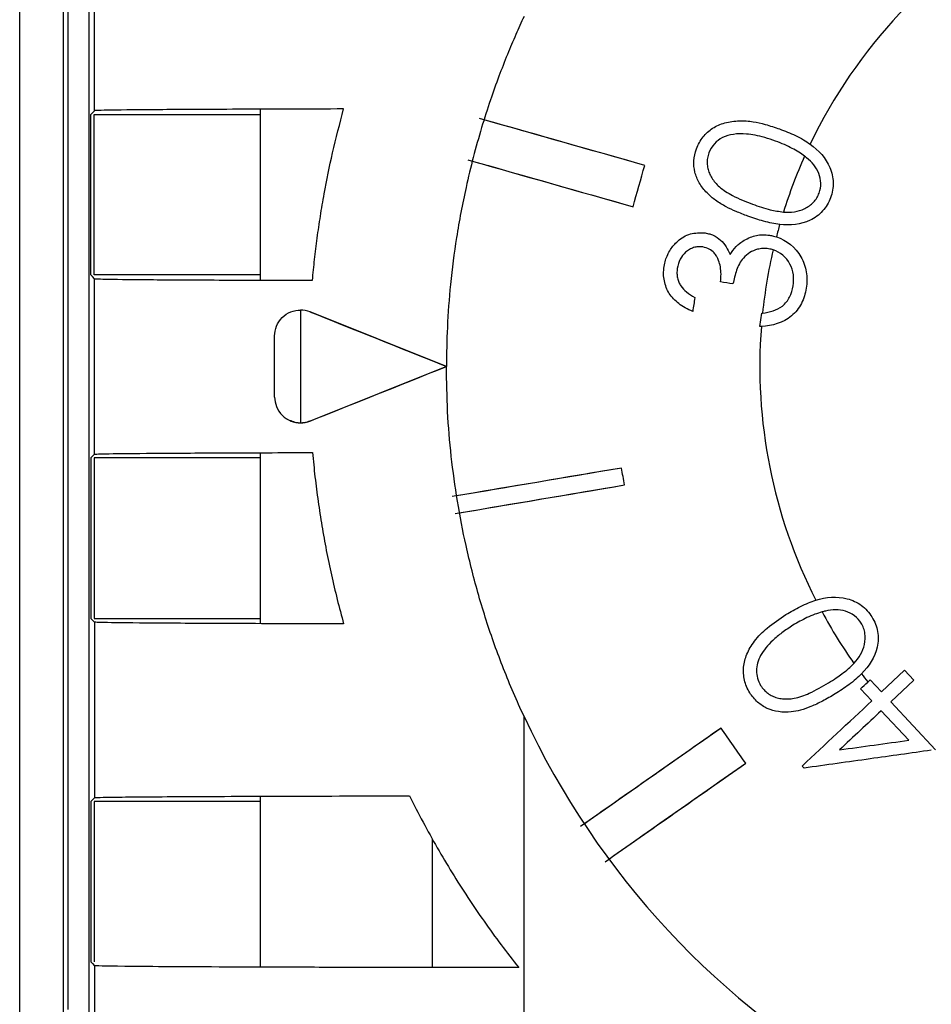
# Model space of a CAD drawing. Header units: millimetres. Extents: x 6 to 273, y 6 to 210.
# Tile 17 of 52: x 32.08 to 36.33, y 116.46 to 121.05. Entities that reach past the tile are written whole.
import ezdxf

# ---------------------------------------------------------------- set-up
doc = ezdxf.new("R2010")
doc.units = ezdxf.units.MM

msp = doc.modelspace()

# ---------------------------------------------------------------- linework, layer by layer
at = {"color": 7, "linetype": 'Continuous', "lineweight": 25}
for p, q in [((32.0847, 113.7295), (32.0847, 125.1314)), ((32.2864, 124.9297), (32.2864, 113.9313)), ((32.4061, 124.71), (32.4061, 114.151)), ((32.4061, 124.71), (32.4061, 114.151)), ((32.3101, 116.435), (32.3101, 122.426)), ((32.4336, 120.6218), (32.4336, 121.4392)), ((32.4336, 120.6218), (32.4336, 121.4392)), ((32.4239, 120.6122), (32.4336, 120.6218)), ((32.4239, 120.6122), (32.4336, 120.6218)), ((33.2056, 119.8357), (33.2056, 120.6253)), ((32.4161, 120.6043), (32.4239, 120.6122)), ((32.4161, 120.6043), (32.4239, 120.6122)), ((32.4161, 119.8567), (32.4161, 120.6043)), ((32.4161, 119.8567), (32.4161, 120.6043)), ((32.4318, 120.6043), (33.2056, 120.6043)), ((32.4318, 119.8567), (32.4318, 120.6043)), ((32.4318, 120.6043), (33.2056, 120.6043)), ((32.4318, 119.8567), (32.4318, 120.6043)), ((32.4239, 119.8488), (32.4161, 119.8567)), ((32.4239, 119.8488), (32.4161, 119.8567)), ((32.4336, 119.8392), (32.4239, 119.8488)), ((32.4336, 119.8392), (32.4239, 119.8488)), ((33.2056, 119.8567), (32.4318, 119.8567)), ((33.2056, 119.8567), (32.4318, 119.8567)), ((32.4336, 119.0218), (32.4336, 119.8392)), ((32.4336, 119.0218), (32.4336, 119.8392)), ((33.3918, 119.6939), (33.3923, 119.6932)), ((33.3918, 119.6939), (33.3923, 119.6932)), ((33.3921, 119.6932), (33.3921, 119.1677)), ((33.3921, 119.6932), (33.3921, 119.1677)), ((34.0723, 119.4305), (33.4368, 119.6847)), ((34.0723, 119.4305), (33.4368, 119.6847)), ((35.5314, 119.6169), (35.541, 119.6786)), ((35.5314, 119.6169), (35.541, 119.6786)), ((33.2717, 119.2869), (33.2717, 119.5741)), ((33.2721, 119.5736), (33.2717, 119.5741)), ((33.2717, 119.2869), (33.2717, 119.5741)), ((33.2721, 119.5736), (33.2717, 119.5741)), ((33.2721, 119.2874), (33.2721, 119.5736)), ((33.2721, 119.2874), (33.2721, 119.5736)), ((34.0723, 119.4305), (33.4368, 119.1763)), ((34.0723, 119.4305), (33.4368, 119.1763)), ((33.2717, 119.2869), (33.2721, 119.2874)), ((33.2717, 119.2869), (33.2721, 119.2874)), ((32.4336, 119.0218), (32.4239, 119.0122)), ((32.4336, 119.0218), (32.4239, 119.0122)), ((33.2056, 118.2357), (33.2056, 119.0253)), ((32.4239, 119.0122), (32.4161, 119.0043)), ((32.4239, 119.0122), (32.4161, 119.0043)), ((32.4161, 119.0043), (32.4161, 118.2567)), ((32.4161, 119.0043), (32.4161, 118.2567)), ((33.2056, 119.0043), (32.4318, 119.0043)), ((32.4318, 119.0043), (32.4318, 118.2567)), ((33.2056, 119.0043), (32.4318, 119.0043)), ((32.4318, 119.0043), (32.4318, 118.2567)), ((32.4161, 118.2567), (32.4239, 118.2488)), ((32.4161, 118.2567), (32.4239, 118.2488)), ((32.4239, 118.2488), (32.4336, 118.2392)), ((32.4239, 118.2488), (32.4336, 118.2392)), ((32.4318, 118.2567), (33.2056, 118.2567)), ((32.4318, 118.2567), (33.2056, 118.2567)), ((32.4336, 118.2392), (32.4336, 117.4218)), ((32.4336, 118.2392), (32.4336, 117.4218)), ((36.098, 117.9145), (36.2062, 118.0157)), ((36.098, 117.9145), (36.2062, 118.0157)), ((36.2062, 118.0157), (36.2498, 117.9692)), ((36.2062, 118.0157), (36.2498, 117.9692)), ((36.0345, 117.9606), (36.0453, 117.9707)), ((36.0345, 117.9606), (36.0453, 117.9707)), ((36.0453, 117.9707), (36.098, 117.9145)), ((36.0453, 117.9707), (36.098, 117.9145)), ((36.2498, 117.9692), (36.1416, 117.8679)), ((36.2498, 117.9692), (36.1416, 117.8679)), ((36.0534, 117.8728), (36.0007, 117.9291)), ((36.0534, 117.8728), (36.0007, 117.9291)), ((36.2252, 117.6892), (36.097, 117.8263)), ((36.2252, 117.6892), (36.097, 117.8263)), ((36.1416, 117.8679), (36.3498, 117.6454)), ((36.1416, 117.8679), (36.3498, 117.6454)), ((34.4336, 116.0584), (34.4336, 117.8002)), ((34.4336, 116.0584), (34.4336, 117.8002)), ((35.7378, 117.5596), (35.7289, 117.5691)), ((35.7378, 117.5596), (35.7289, 117.5691)), ((32.4239, 117.4122), (32.4161, 117.4043)), ((32.4239, 117.4122), (32.4161, 117.4043)), ((32.4336, 117.4218), (32.4239, 117.4122)), ((32.4336, 117.4218), (32.4239, 117.4122)), ((33.2056, 116.6357), (33.2056, 117.4253)), ((32.4161, 117.4043), (32.4161, 116.6567)), ((32.4161, 117.4043), (32.4161, 116.6567)), ((33.2056, 117.4043), (32.4318, 117.4043)), ((32.4318, 117.4043), (32.4318, 116.6567)), ((33.2056, 117.4043), (32.4318, 117.4043)), ((32.4318, 117.4043), (32.4318, 116.6567)), ((34.0056, 117.2277), (34.0056, 116.6322)), ((32.4161, 116.6567), (32.4239, 116.6488)), ((32.4161, 116.6567), (32.4239, 116.6488)), ((32.4239, 116.6488), (32.4336, 116.6392)), ((32.4239, 116.6488), (32.4336, 116.6392)), ((32.4336, 116.6392), (32.4336, 115.8218)), ((32.4336, 116.6392), (32.4336, 115.8218))]:
    msp.add_line(p, q, dxfattribs=at)
for centre, radius, start, end in [((37.9317, 119.4305), 2.4, 119.1006, 154.443), ((37.9317, 119.4305), 2.4, 119.1006, 154.443), ((37.9317, 119.4305), 2.4, 155.9164, 162.567), ((37.9317, 119.4305), 2.4, 155.9164, 162.567), ((37.9317, 119.4305), 2.4, 163.9992, 165.4293), ((37.9317, 119.4305), 2.4, 163.9992, 165.4293), ((37.9317, 119.4305), 2.4, 166.9178, 174.0556), ((37.9317, 119.4305), 2.4, 166.9178, 174.0556), ((37.9317, 119.4305), 2.4, 175.537, 206.9749), ((37.9317, 119.4305), 2.4, 175.537, 206.9749), ((37.9317, 119.4305), 2.4, 208.4567, 215.1917), ((37.9317, 119.4305), 2.4, 208.4567, 215.1917), ((37.9317, 119.4305), 2.4, 216.6296, 217.7666), ((37.9317, 119.4305), 2.4, 216.6296, 217.7666), ((37.9316, 119.4305), 3.8593, 204.988, 240.8971), ((37.9316, 119.4305), 3.8593, 204.988, 240.8971)]:
    msp.add_arc(centre, radius, start, end, dxfattribs=at)
for points, knots in [([(34.4336, 121.0608), (34.4207, 121.0327), (34.3939, 120.9741), (34.3549, 120.8811), (34.3152, 120.7796), (34.2747, 120.6661), (34.2198, 120.4947), (34.1642, 120.2813), (34.1179, 120.0371), (34.0901, 119.8193), (34.0748, 119.6189), (34.0731, 119.4912), (34.0723, 119.4305)], [0, 0, 0, 0, 0.055012, 0.114889, 0.179635, 0.24925, 0.329693, 0.500464, 0.64204, 0.772485, 0.891803, 1, 1, 1, 1]), ([(34.4336, 121.0608), (34.4207, 121.0327), (34.3939, 120.9741), (34.3549, 120.8811), (34.3152, 120.7796), (34.2747, 120.6661), (34.2198, 120.4947), (34.1642, 120.2813), (34.1179, 120.0371), (34.0901, 119.8193), (34.0748, 119.6189), (34.0731, 119.4912), (34.0723, 119.4305)], [0, 0, 0, 0, 0.055012, 0.114889, 0.179635, 0.24925, 0.329693, 0.500464, 0.64204, 0.772485, 0.891803, 1, 1, 1, 1]), ([(33.5935, 120.6297), (33.4312, 120.6294), (33.2725, 120.6289), (32.9845, 120.6278), (32.8555, 120.6272), (32.6458, 120.6258), (32.5653, 120.625), (32.4596, 120.6234), (32.4344, 120.6226), (32.4336, 120.6218)], [0, 0, 0, 0, 0.25, 0.25, 0.5, 0.5, 0.75, 0.75, 1, 1, 1, 1]), ([(33.5935, 120.6297), (33.4312, 120.6294), (33.2725, 120.6289), (32.9845, 120.6278), (32.8555, 120.6272), (32.6458, 120.6258), (32.5653, 120.625), (32.4596, 120.6234), (32.4344, 120.6226), (32.4336, 120.6218)], [0, 0, 0, 0, 0.25, 0.25, 0.5, 0.5, 0.75, 0.75, 1, 1, 1, 1]), ([(33.4484, 119.8316), (33.4515, 119.8641), (33.4578, 119.9299), (33.4702, 120.0296), (33.4851, 120.1315), (33.5077, 120.2639), (33.5413, 120.431), (33.5756, 120.5616), (33.5935, 120.6297)], [0, 0, 0, 0, 0.120162, 0.243544, 0.370161, 0.500028, 0.739439, 1, 1, 1, 1]), ([(33.4484, 119.8316), (33.4515, 119.8641), (33.4578, 119.9299), (33.4702, 120.0296), (33.4851, 120.1315), (33.5077, 120.2639), (33.5413, 120.431), (33.5756, 120.5616), (33.5935, 120.6297)], [0, 0, 0, 0, 0.120162, 0.243544, 0.370161, 0.500028, 0.739439, 1, 1, 1, 1]), ([(35.2363, 120.4441), (35.2406, 120.4541), (35.2492, 120.4737), (35.2669, 120.4998), (35.2877, 120.5223), (35.3118, 120.5408), (35.3391, 120.5554), (35.3694, 120.566), (35.4025, 120.5726), (35.4361, 120.575), (35.4694, 120.5742), (35.5095, 120.5696), (35.5616, 120.5577), (35.6019, 120.5442), (35.6242, 120.5367)], [0, 0, 0, 0, 0.073039, 0.14272, 0.210409, 0.27763, 0.345964, 0.416939, 0.491939, 0.572145, 0.64237, 0.714908, 0.842479, 1, 1, 1, 1]), ([(35.2363, 120.4441), (35.2406, 120.4541), (35.2492, 120.4737), (35.2669, 120.4998), (35.2877, 120.5223), (35.3118, 120.5408), (35.3391, 120.5554), (35.3694, 120.566), (35.4025, 120.5726), (35.4361, 120.575), (35.4694, 120.5742), (35.5095, 120.5696), (35.5616, 120.5577), (35.6019, 120.5442), (35.6242, 120.5367)], [0, 0, 0, 0, 0.073039, 0.14272, 0.210409, 0.27763, 0.345964, 0.416939, 0.491939, 0.572145, 0.64237, 0.714908, 0.842479, 1, 1, 1, 1]), ([(35.6242, 120.5367), (35.649, 120.527), (35.6867, 120.5123), (35.7339, 120.4878), (35.756, 120.4729), (35.7665, 120.4659)], [0, 0, 0, 0, 0.499767, 0.761005, 1, 1, 1, 1]), ([(35.6242, 120.5367), (35.649, 120.527), (35.6867, 120.5123), (35.7339, 120.4878), (35.756, 120.4729), (35.7665, 120.4659)], [0, 0, 0, 0, 0.499767, 0.761005, 1, 1, 1, 1]), ([(35.6051, 120.4803), (35.5884, 120.486), (35.557, 120.4967), (35.5117, 120.5079), (35.4629, 120.515), (35.4112, 120.5145), (35.3587, 120.4996), (35.3168, 120.4695), (35.3015, 120.4403), (35.2937, 120.4255)], [0, 0, 0, 0, 0.151097, 0.283549, 0.398299, 0.572746, 0.721757, 0.858675, 1, 1, 1, 1]), ([(35.6051, 120.4803), (35.5884, 120.486), (35.557, 120.4967), (35.5117, 120.5079), (35.4629, 120.515), (35.4112, 120.5145), (35.3587, 120.4996), (35.3168, 120.4695), (35.3015, 120.4403), (35.2937, 120.4255)], [0, 0, 0, 0, 0.151097, 0.283549, 0.398299, 0.572746, 0.721757, 0.858675, 1, 1, 1, 1]), ([(35.4764, 120.1304), (35.4578, 120.1376), (35.4235, 120.1507), (35.3726, 120.1745), (35.3264, 120.2022), (35.2831, 120.239), (35.2486, 120.283), (35.2272, 120.3348), (35.2219, 120.3903), (35.2314, 120.4259), (35.2363, 120.4441)], [0, 0, 0, 0, 0.134485, 0.248429, 0.379479, 0.497892, 0.630946, 0.752964, 0.872922, 1, 1, 1, 1]), ([(35.4764, 120.1304), (35.4578, 120.1376), (35.4235, 120.1507), (35.3726, 120.1745), (35.3264, 120.2022), (35.2831, 120.239), (35.2486, 120.283), (35.2272, 120.3348), (35.2219, 120.3903), (35.2314, 120.4259), (35.2363, 120.4441)], [0, 0, 0, 0, 0.134485, 0.248429, 0.379479, 0.497892, 0.630946, 0.752964, 0.872922, 1, 1, 1, 1]), ([(35.7406, 120.4099), (35.7319, 120.4161), (35.7134, 120.4295), (35.6817, 120.4471), (35.6453, 120.4646), (35.619, 120.4749), (35.6051, 120.4803)], [0, 0, 0, 0, 0.210524, 0.446429, 0.709203, 1, 1, 1, 1]), ([(35.7406, 120.4099), (35.7319, 120.4161), (35.7134, 120.4295), (35.6817, 120.4471), (35.6453, 120.4646), (35.619, 120.4749), (35.6051, 120.4803)], [0, 0, 0, 0, 0.210524, 0.446429, 0.709203, 1, 1, 1, 1]), ([(35.7665, 120.4659), (35.8056, 120.4379), (35.8394, 120.4012), (35.8675, 120.3349), (35.8726, 120.311), (35.8739, 120.2631), (35.8694, 120.2391), (35.8615, 120.2164)], [0, 0, 0, 0, 0.5, 0.5, 0.75, 0.75, 1, 1, 1, 1]), ([(35.7665, 120.4659), (35.8056, 120.4379), (35.8394, 120.4012), (35.8675, 120.3349), (35.8726, 120.311), (35.8739, 120.2631), (35.8694, 120.2391), (35.8615, 120.2164)], [0, 0, 0, 0, 0.5, 0.5, 0.75, 0.75, 1, 1, 1, 1]), ([(35.2937, 120.4255), (35.2915, 120.4174), (35.2872, 120.4014), (35.2859, 120.3768), (35.2888, 120.353), (35.2962, 120.3299), (35.3078, 120.3078), (35.3237, 120.2866), (35.3536, 120.2561), (35.4121, 120.2201), (35.4665, 120.1987), (35.4981, 120.1862)], [0, 0, 0, 0, 0.072214, 0.14103, 0.208316, 0.276102, 0.346396, 0.421022, 0.501515, 0.709857, 1, 1, 1, 1]), ([(35.2937, 120.4255), (35.2915, 120.4174), (35.2872, 120.4014), (35.2859, 120.3768), (35.2888, 120.353), (35.2962, 120.3299), (35.3078, 120.3078), (35.3237, 120.2866), (35.3536, 120.2561), (35.4121, 120.2201), (35.4665, 120.1987), (35.4981, 120.1862)], [0, 0, 0, 0, 0.072214, 0.14103, 0.208316, 0.276102, 0.346396, 0.421022, 0.501515, 0.709857, 1, 1, 1, 1]), ([(35.8085, 120.2381), (35.813, 120.253), (35.8163, 120.2684), (35.8154, 120.2996), (35.8121, 120.315), (35.7957, 120.3587), (35.7738, 120.3824), (35.75, 120.4025)], [0, 0, 0, 0, 0.25, 0.25, 0.5, 0.5, 1, 1, 1, 1]), ([(35.8085, 120.2381), (35.813, 120.253), (35.8163, 120.2684), (35.8154, 120.2996), (35.8121, 120.315), (35.7957, 120.3587), (35.7738, 120.3824), (35.75, 120.4025)], [0, 0, 0, 0, 0.25, 0.25, 0.5, 0.5, 1, 1, 1, 1]), ([(35.8615, 120.2164), (35.8527, 120.1939), (35.8408, 120.1725), (35.8083, 120.1366), (35.7885, 120.122), (35.723, 120.0907), (35.6728, 120.0865), (35.6247, 120.0921)], [0, 0, 0, 0, 0.25, 0.25, 0.5, 0.5, 1, 1, 1, 1]), ([(35.8615, 120.2164), (35.8527, 120.1939), (35.8408, 120.1725), (35.8083, 120.1366), (35.7885, 120.122), (35.723, 120.0907), (35.6728, 120.0865), (35.6247, 120.0921)], [0, 0, 0, 0, 0.25, 0.25, 0.5, 0.5, 1, 1, 1, 1]), ([(35.642, 120.1495), (35.6757, 120.1468), (35.7106, 120.1506), (35.7561, 120.1731), (35.7699, 120.1832), (35.7934, 120.2076), (35.8018, 120.2225), (35.8085, 120.2381)], [0, 0, 0, 0, 0.5, 0.5, 0.75, 0.75, 1, 1, 1, 1]), ([(35.642, 120.1495), (35.6757, 120.1468), (35.7106, 120.1506), (35.7561, 120.1731), (35.7699, 120.1832), (35.7934, 120.2076), (35.8018, 120.2225), (35.8085, 120.2381)], [0, 0, 0, 0, 0.5, 0.5, 0.75, 0.75, 1, 1, 1, 1]), ([(35.4981, 120.1862), (35.5253, 120.1767), (35.5723, 120.1603), (35.6214, 120.1527), (35.642, 120.1495)], [0, 0, 0, 0, 0.581036, 1, 1, 1, 1]), ([(35.4981, 120.1862), (35.5253, 120.1767), (35.5723, 120.1603), (35.6214, 120.1527), (35.642, 120.1495)], [0, 0, 0, 0, 0.581036, 1, 1, 1, 1]), ([(35.6247, 120.0921), (35.6126, 120.0938), (35.5872, 120.0974), (35.5374, 120.1094), (35.5006, 120.1221), (35.4764, 120.1304)], [0, 0, 0, 0, 0.239246, 0.500172, 1, 1, 1, 1]), ([(35.6247, 120.0921), (35.6126, 120.0938), (35.5872, 120.0974), (35.5374, 120.1094), (35.5006, 120.1221), (35.4764, 120.1304)], [0, 0, 0, 0, 0.239246, 0.500172, 1, 1, 1, 1]), ([(35.0857, 119.8967), (35.0878, 119.9062), (35.0919, 119.9249), (35.102, 119.9512), (35.1149, 119.975), (35.1306, 119.9963), (35.1588, 120.0247), (35.2074, 120.054), (35.2535, 120.0531), (35.2766, 120.0527)], [0, 0, 0, 0, 0.107781, 0.210264, 0.3088, 0.404947, 0.500406, 0.749949, 1, 1, 1, 1]), ([(35.0857, 119.8967), (35.0878, 119.9062), (35.0919, 119.9249), (35.102, 119.9512), (35.1149, 119.975), (35.1306, 119.9963), (35.1588, 120.0247), (35.2074, 120.054), (35.2535, 120.0531), (35.2766, 120.0527)], [0, 0, 0, 0, 0.107781, 0.210264, 0.3088, 0.404947, 0.500406, 0.749949, 1, 1, 1, 1]), ([(35.2766, 120.0527), (35.2839, 120.0511), (35.2971, 120.0483), (35.3225, 120.0392), (35.3503, 120.0203), (35.3766, 119.9887), (35.3876, 119.964), (35.3931, 119.9517)], [0, 0, 0, 0, 0.138135, 0.249998, 0.499831, 0.750099, 1, 1, 1, 1]), ([(35.2766, 120.0527), (35.2839, 120.0511), (35.2971, 120.0483), (35.3225, 120.0392), (35.3503, 120.0203), (35.3766, 119.9887), (35.3876, 119.964), (35.3931, 119.9517)], [0, 0, 0, 0, 0.138135, 0.249998, 0.499831, 0.750099, 1, 1, 1, 1]), ([(35.4587, 120.018), (35.4684, 120.023), (35.4867, 120.0325), (35.516, 120.0414), (35.5462, 120.0448), (35.5667, 120.0427), (35.5774, 120.0417)], [0, 0, 0, 0, 0.2653, 0.501624, 0.73929, 1, 1, 1, 1]), ([(35.4587, 120.018), (35.4684, 120.023), (35.4867, 120.0325), (35.516, 120.0414), (35.5462, 120.0448), (35.5667, 120.0427), (35.5774, 120.0417)], [0, 0, 0, 0, 0.2653, 0.501624, 0.73929, 1, 1, 1, 1]), ([(35.5774, 120.0417), (35.5835, 120.0405), (35.5941, 120.0385), (35.6045, 120.0355), (35.6089, 120.0343)], [0, 0, 0, 0, 0.579908, 1, 1, 1, 1]), ([(35.5774, 120.0417), (35.5835, 120.0405), (35.5941, 120.0385), (35.6045, 120.0355), (35.6089, 120.0343)], [0, 0, 0, 0, 0.579908, 1, 1, 1, 1]), ([(35.6089, 120.0343), (35.6567, 120.0188), (35.6984, 119.9848), (35.7362, 119.9196), (35.7443, 119.8953), (35.7524, 119.8457), (35.7513, 119.8204), (35.7483, 119.7954)], [0, 0, 0, 0, 0.5, 0.5, 0.75, 0.75, 1, 1, 1, 1]), ([(35.6089, 120.0343), (35.6567, 120.0188), (35.6984, 119.9848), (35.7362, 119.9196), (35.7443, 119.8953), (35.7524, 119.8457), (35.7513, 119.8204), (35.7483, 119.7954)], [0, 0, 0, 0, 0.5, 0.5, 0.75, 0.75, 1, 1, 1, 1]), ([(35.2661, 119.9873), (35.2588, 119.9878), (35.2445, 119.9888), (35.2234, 119.9846), (35.2036, 119.9759), (35.1808, 119.9594), (35.1579, 119.9301), (35.1508, 119.902), (35.147, 119.8872)], [0, 0, 0, 0, 0.126635, 0.248354, 0.37102, 0.500491, 0.73606, 1, 1, 1, 1]), ([(35.2661, 119.9873), (35.2588, 119.9878), (35.2445, 119.9888), (35.2234, 119.9846), (35.2036, 119.9759), (35.1808, 119.9594), (35.1579, 119.9301), (35.1508, 119.902), (35.147, 119.8872)], [0, 0, 0, 0, 0.126635, 0.248354, 0.37102, 0.500491, 0.73606, 1, 1, 1, 1]), ([(35.3488, 119.8242), (35.35, 119.8364), (35.3522, 119.8596), (35.3492, 119.8934), (35.3418, 119.9213), (35.3315, 119.9432), (35.3179, 119.9621), (35.2961, 119.979), (35.2764, 119.9845), (35.2661, 119.9873)], [0, 0, 0, 0, 0.179707, 0.344255, 0.499092, 0.603755, 0.700212, 0.842387, 1, 1, 1, 1]), ([(35.3488, 119.8242), (35.35, 119.8364), (35.3522, 119.8596), (35.3492, 119.8934), (35.3418, 119.9213), (35.3315, 119.9432), (35.3179, 119.9621), (35.2961, 119.979), (35.2764, 119.9845), (35.2661, 119.9873)], [0, 0, 0, 0, 0.179707, 0.344255, 0.499092, 0.603755, 0.700212, 0.842387, 1, 1, 1, 1]), ([(35.3931, 119.9517), (35.402, 119.9648), (35.4148, 119.9839), (35.4386, 120.0045), (35.4516, 120.0132), (35.4587, 120.018)], [0, 0, 0, 0, 0.500977, 0.728975, 1, 1, 1, 1]), ([(35.3931, 119.9517), (35.402, 119.9648), (35.4148, 119.9839), (35.4386, 120.0045), (35.4516, 120.0132), (35.4587, 120.018)], [0, 0, 0, 0, 0.500977, 0.728975, 1, 1, 1, 1]), ([(35.5729, 119.9787), (35.5638, 119.9794), (35.5464, 119.9808), (35.5161, 119.976), (35.4841, 119.9623), (35.4468, 119.9312), (35.4211, 119.8789), (35.4115, 119.8365), (35.4067, 119.8153)], [0, 0, 0, 0, 0.104852, 0.199705, 0.349636, 0.499409, 0.749071, 1, 1, 1, 1]), ([(35.5729, 119.9787), (35.5638, 119.9794), (35.5464, 119.9808), (35.5161, 119.976), (35.4841, 119.9623), (35.4468, 119.9312), (35.4211, 119.8789), (35.4115, 119.8365), (35.4067, 119.8153)], [0, 0, 0, 0, 0.104852, 0.199705, 0.349636, 0.499409, 0.749071, 1, 1, 1, 1]), ([(35.594, 119.9737), (35.591, 119.9746), (35.584, 119.9766), (35.5769, 119.9779), (35.5729, 119.9787)], [0, 0, 0, 0, 0.435131, 1, 1, 1, 1]), ([(35.594, 119.9737), (35.591, 119.9746), (35.584, 119.9766), (35.5769, 119.9779), (35.5729, 119.9787)], [0, 0, 0, 0, 0.435131, 1, 1, 1, 1]), ([(35.687, 119.8056), (35.6893, 119.823), (35.6905, 119.8406), (35.686, 119.8753), (35.6807, 119.8923), (35.6554, 119.9383), (35.6273, 119.9631), (35.594, 119.9737)], [0, 0, 0, 0, 0.25, 0.25, 0.5, 0.5, 1, 1, 1, 1]), ([(35.687, 119.8056), (35.6893, 119.823), (35.6905, 119.8406), (35.686, 119.8753), (35.6807, 119.8923), (35.6554, 119.9383), (35.6273, 119.9631), (35.594, 119.9737)], [0, 0, 0, 0, 0.25, 0.25, 0.5, 0.5, 1, 1, 1, 1]), ([(35.2192, 119.6868), (35.2074, 119.6921), (35.1847, 119.7022), (35.1546, 119.722), (35.1294, 119.7444), (35.1095, 119.7698), (35.0951, 119.798), (35.0862, 119.8289), (35.0825, 119.8622), (35.0846, 119.8849), (35.0857, 119.8967)], [0, 0, 0, 0, 0.143133, 0.274923, 0.397929, 0.515287, 0.630576, 0.747528, 0.86966, 1, 1, 1, 1]), ([(35.2192, 119.6868), (35.2074, 119.6921), (35.1847, 119.7022), (35.1546, 119.722), (35.1294, 119.7444), (35.1095, 119.7698), (35.0951, 119.798), (35.0862, 119.8289), (35.0825, 119.8622), (35.0846, 119.8849), (35.0857, 119.8967)], [0, 0, 0, 0, 0.143133, 0.274923, 0.397929, 0.515287, 0.630576, 0.747528, 0.86966, 1, 1, 1, 1]), ([(35.147, 119.8872), (35.1464, 119.8794), (35.1451, 119.8645), (35.1477, 119.8428), (35.1536, 119.823), (35.1662, 119.7999), (35.1912, 119.7743), (35.2155, 119.7593), (35.229, 119.751)], [0, 0, 0, 0, 0.136568, 0.262735, 0.381915, 0.498209, 0.721759, 1, 1, 1, 1]), ([(35.147, 119.8872), (35.1464, 119.8794), (35.1451, 119.8645), (35.1477, 119.8428), (35.1536, 119.823), (35.1662, 119.7999), (35.1912, 119.7743), (35.2155, 119.7593), (35.229, 119.751)], [0, 0, 0, 0, 0.136568, 0.262735, 0.381915, 0.498209, 0.721759, 1, 1, 1, 1]), ([(32.4336, 119.8392), (32.4343, 119.8385), (32.4564, 119.8377), (32.5479, 119.8362), (32.6173, 119.8355), (32.7987, 119.8341), (32.9105, 119.8335), (33.1627, 119.8324), (33.3028, 119.832), (33.4484, 119.8316)], [0, 0, 0, 0, 0.25, 0.25, 0.5, 0.5, 0.75, 0.75, 1, 1, 1, 1]), ([(32.4336, 119.8392), (32.4343, 119.8385), (32.4564, 119.8377), (32.5479, 119.8362), (32.6173, 119.8355), (32.7987, 119.8341), (32.9105, 119.8335), (33.1627, 119.8324), (33.3028, 119.832), (33.4484, 119.8316)], [0, 0, 0, 0, 0.25, 0.25, 0.5, 0.5, 0.75, 0.75, 1, 1, 1, 1]), ([(35.7483, 119.7954), (35.7439, 119.7707), (35.7372, 119.7462), (35.7141, 119.7016), (35.6981, 119.6816), (35.6403, 119.6333), (35.5892, 119.6195), (35.539, 119.6172)], [0, 0, 0, 0, 0.25, 0.25, 0.5, 0.5, 1, 1, 1, 1]), ([(35.7483, 119.7954), (35.7439, 119.7707), (35.7372, 119.7462), (35.7141, 119.7016), (35.6981, 119.6816), (35.6403, 119.6333), (35.5892, 119.6195), (35.539, 119.6172)], [0, 0, 0, 0, 0.25, 0.25, 0.5, 0.5, 1, 1, 1, 1]), ([(35.6369, 119.7117), (35.6506, 119.7236), (35.6625, 119.7377), (35.6792, 119.77), (35.6839, 119.7877), (35.687, 119.8056)], [0, 0, 0, 0, 0.5, 0.5, 1, 1, 1, 1]), ([(35.6369, 119.7117), (35.6506, 119.7236), (35.6625, 119.7377), (35.6792, 119.77), (35.6839, 119.7877), (35.687, 119.8056)], [0, 0, 0, 0, 0.5, 0.5, 1, 1, 1, 1]), ([(33.2721, 119.5736), (33.2721, 119.6017), (33.2839, 119.6348), (33.319, 119.6698), (33.3332, 119.6789), (33.3627, 119.6906), (33.3779, 119.6932), (33.3921, 119.6932)], [0, 0, 0, 0, 0.5, 0.5, 0.75, 0.75, 1, 1, 1, 1]), ([(33.2721, 119.5736), (33.2721, 119.6017), (33.2839, 119.6348), (33.319, 119.6698), (33.3332, 119.6789), (33.3627, 119.6906), (33.3779, 119.6932), (33.3921, 119.6932)], [0, 0, 0, 0, 0.5, 0.5, 0.75, 0.75, 1, 1, 1, 1]), ([(34.4336, 117.8002), (34.4169, 117.8368), (34.3836, 117.9099), (34.3381, 118.0214), (34.2958, 118.1339), (34.2573, 118.2477), (34.2222, 118.3627), (34.1908, 118.4789), (34.156, 118.6255), (34.1216, 118.8028), (34.0933, 119.0112), (34.0755, 119.2206), (34.0734, 119.3605), (34.0723, 119.4305)], [0, 0, 0, 0, 0.071649, 0.143133, 0.214521, 0.285881, 0.357282, 0.428792, 0.50048, 0.625874, 0.750674, 0.875256, 1, 1, 1, 1]), ([(34.4336, 117.8002), (34.4169, 117.8368), (34.3836, 117.9099), (34.3381, 118.0214), (34.2958, 118.1339), (34.2573, 118.2477), (34.2222, 118.3627), (34.1908, 118.4789), (34.156, 118.6255), (34.1216, 118.8028), (34.0933, 119.0112), (34.0755, 119.2206), (34.0734, 119.3605), (34.0723, 119.4305)], [0, 0, 0, 0, 0.071649, 0.143133, 0.214521, 0.285881, 0.357282, 0.428792, 0.50048, 0.625874, 0.750674, 0.875256, 1, 1, 1, 1]), ([(33.2721, 119.2874), (33.2721, 119.2592), (33.2839, 119.2262), (33.319, 119.1912), (33.3332, 119.182), (33.3627, 119.1704), (33.3779, 119.1678), (33.3921, 119.1677)], [0, 0, 0, 0, 0.5, 0.5, 0.75, 0.75, 1, 1, 1, 1]), ([(33.2721, 119.2874), (33.2721, 119.2592), (33.2839, 119.2262), (33.319, 119.1912), (33.3332, 119.182), (33.3627, 119.1704), (33.3779, 119.1678), (33.3921, 119.1677)], [0, 0, 0, 0, 0.5, 0.5, 0.75, 0.75, 1, 1, 1, 1]), ([(33.4364, 119.1757), (33.4274, 119.1728), (33.4093, 119.167), (33.3719, 119.1657), (33.3462, 119.1771), (33.3292, 119.1846)], [0, 0, 0, 0, 0.250104, 0.503342, 1, 1, 1, 1]), ([(33.4364, 119.1757), (33.4274, 119.1728), (33.4093, 119.167), (33.3719, 119.1657), (33.3462, 119.1771), (33.3292, 119.1846)], [0, 0, 0, 0, 0.250104, 0.503342, 1, 1, 1, 1]), ([(32.4336, 119.0218), (32.4343, 119.0225), (32.4564, 119.0233), (32.5479, 119.0248), (32.6173, 119.0255), (32.7987, 119.0269), (32.9105, 119.0275), (33.1627, 119.0285), (33.3028, 119.029), (33.4484, 119.0294)], [0, 0, 0, 0, 0.25, 0.25, 0.5, 0.5, 0.75, 0.75, 1, 1, 1, 1]), ([(32.4336, 119.0218), (32.4343, 119.0225), (32.4564, 119.0233), (32.5479, 119.0248), (32.6173, 119.0255), (32.7987, 119.0269), (32.9105, 119.0275), (33.1627, 119.0285), (33.3028, 119.029), (33.4484, 119.0294)], [0, 0, 0, 0, 0.25, 0.25, 0.5, 0.5, 0.75, 0.75, 1, 1, 1, 1]), ([(33.4484, 119.0294), (33.4521, 118.9914), (33.4595, 118.9154), (33.4742, 118.8015), (33.4918, 118.6876), (33.5124, 118.5735), (33.5362, 118.4594), (33.5629, 118.3451), (33.5833, 118.2693), (33.5935, 118.2313)], [0, 0, 0, 0, 0.140364, 0.281373, 0.42314, 0.565779, 0.709397, 0.854102, 1, 1, 1, 1]), ([(33.4484, 119.0294), (33.4521, 118.9914), (33.4595, 118.9154), (33.4742, 118.8015), (33.4918, 118.6876), (33.5124, 118.5735), (33.5362, 118.4594), (33.5629, 118.3451), (33.5833, 118.2693), (33.5935, 118.2313)], [0, 0, 0, 0, 0.140364, 0.281373, 0.42314, 0.565779, 0.709397, 0.854102, 1, 1, 1, 1]), ([(35.6533, 118.2748), (35.6756, 118.2879), (35.7095, 118.3078), (35.7566, 118.3295), (35.7811, 118.3379), (35.7928, 118.3419)], [0, 0, 0, 0, 0.499798, 0.761039, 1, 1, 1, 1]), ([(35.6533, 118.2748), (35.6756, 118.2879), (35.7095, 118.3078), (35.7566, 118.3295), (35.7811, 118.3379), (35.7928, 118.3419)], [0, 0, 0, 0, 0.499798, 0.761039, 1, 1, 1, 1]), ([(35.7928, 118.3419), (35.8398, 118.3564), (35.8908, 118.361), (35.9622, 118.3426), (35.9849, 118.332), (36.0246, 118.3029), (36.0408, 118.2839), (36.0543, 118.2634)], [0, 0, 0, 0, 0.5, 0.5, 0.75, 0.75, 1, 1, 1, 1]), ([(35.7928, 118.3419), (35.8398, 118.3564), (35.8908, 118.361), (35.9622, 118.3426), (35.9849, 118.332), (36.0246, 118.3029), (36.0408, 118.2839), (36.0543, 118.2634)], [0, 0, 0, 0, 0.5, 0.5, 0.75, 0.75, 1, 1, 1, 1]), ([(35.8217, 118.2869), (35.8103, 118.2835), (35.7863, 118.2762), (35.7404, 118.2564), (35.7075, 118.2372), (35.6859, 118.2246)], [0, 0, 0, 0, 0.238432, 0.500107, 1, 1, 1, 1]), ([(35.8217, 118.2869), (35.8103, 118.2835), (35.7863, 118.2762), (35.7404, 118.2564), (35.7075, 118.2372), (35.6859, 118.2246)], [0, 0, 0, 0, 0.238432, 0.500107, 1, 1, 1, 1]), ([(36.0042, 118.2349), (35.9953, 118.2479), (35.9851, 118.2599), (35.9599, 118.2786), (35.9456, 118.2857), (35.9008, 118.2998), (35.8684, 118.2974), (35.8378, 118.2909)], [0, 0, 0, 0, 0.25, 0.25, 0.5, 0.5, 1, 1, 1, 1]), ([(36.0042, 118.2349), (35.9953, 118.2479), (35.9851, 118.2599), (35.9599, 118.2786), (35.9456, 118.2857), (35.9008, 118.2998), (35.8684, 118.2974), (35.8378, 118.2909)], [0, 0, 0, 0, 0.25, 0.25, 0.5, 0.5, 1, 1, 1, 1]), ([(33.5935, 118.2313), (33.4312, 118.2316), (33.2725, 118.2321), (32.9845, 118.2331), (32.8555, 118.2338), (32.6458, 118.2352), (32.5653, 118.236), (32.4596, 118.2376), (32.4344, 118.2384), (32.4336, 118.2392)], [0, 0, 0, 0, 0.25, 0.25, 0.5, 0.5, 0.75, 0.75, 1, 1, 1, 1]), ([(33.5935, 118.2313), (33.4312, 118.2316), (33.2725, 118.2321), (32.9845, 118.2331), (32.8555, 118.2338), (32.6458, 118.2352), (32.5653, 118.236), (32.4596, 118.2376), (32.4344, 118.2384), (32.4336, 118.2392)], [0, 0, 0, 0, 0.25, 0.25, 0.5, 0.5, 0.75, 0.75, 1, 1, 1, 1]), ([(35.4848, 117.9102), (35.4797, 117.9198), (35.4695, 117.9387), (35.4599, 117.969), (35.4552, 117.9994), (35.4555, 118.0301), (35.461, 118.0607), (35.4714, 118.0913), (35.4868, 118.1216), (35.5157, 118.1647), (35.5702, 118.2192), (35.6236, 118.2549), (35.6533, 118.2748)], [0, 0, 0, 0, 0.073002, 0.142666, 0.210356, 0.277592, 0.345948, 0.416946, 0.491963, 0.572175, 0.762246, 1, 1, 1, 1]), ([(35.4848, 117.9102), (35.4797, 117.9198), (35.4695, 117.9387), (35.4599, 117.969), (35.4552, 117.9994), (35.4555, 118.0301), (35.461, 118.0607), (35.4714, 118.0913), (35.4868, 118.1216), (35.5157, 118.1647), (35.5702, 118.2192), (35.6236, 118.2549), (35.6533, 118.2748)], [0, 0, 0, 0, 0.073002, 0.142666, 0.210356, 0.277592, 0.345948, 0.416946, 0.491963, 0.572175, 0.762246, 1, 1, 1, 1]), ([(36.0543, 118.2634), (36.0667, 118.2424), (36.0764, 118.2196), (36.0844, 118.1716), (36.0838, 118.1468), (36.0681, 118.0755), (36.04, 118.0331), (36.0057, 117.9986)], [0, 0, 0, 0, 0.25, 0.25, 0.5, 0.5, 1, 1, 1, 1]), ([(36.0543, 118.2634), (36.0667, 118.2424), (36.0764, 118.2196), (36.0844, 118.1716), (36.0838, 118.1468), (36.0681, 118.0755), (36.04, 118.0331), (36.0057, 117.9986)], [0, 0, 0, 0, 0.25, 0.25, 0.5, 0.5, 1, 1, 1, 1]), ([(35.6859, 118.2246), (35.6685, 118.2133), (35.6359, 118.1919), (35.5933, 118.1568), (35.5597, 118.1216), (35.5352, 118.0861), (35.5201, 118.0501), (35.515, 118.0137), (35.5195, 117.9774), (35.53, 117.9554), (35.5353, 117.9441)], [0, 0, 0, 0, 0.175608, 0.330641, 0.466839, 0.586829, 0.694459, 0.794984, 0.894717, 1, 1, 1, 1]), ([(35.6859, 118.2246), (35.6685, 118.2133), (35.6359, 118.1919), (35.5933, 118.1568), (35.5597, 118.1216), (35.5352, 118.0861), (35.5201, 118.0501), (35.515, 118.0137), (35.5195, 117.9774), (35.53, 117.9554), (35.5353, 117.9441)], [0, 0, 0, 0, 0.175608, 0.330641, 0.466839, 0.586829, 0.694459, 0.794984, 0.894717, 1, 1, 1, 1]), ([(35.9704, 118.0473), (35.9938, 118.0723), (36.0127, 118.1024), (36.0229, 118.1527), (36.0237, 118.17), (36.0202, 118.1954), (36.0183, 118.2038), (36.0125, 118.2199), (36.0084, 118.2274), (36.0042, 118.2349)], [0, 0, 0, 0, 0.5, 0.5, 0.75, 0.75, 0.875, 0.875, 1, 1, 1, 1]), ([(35.9704, 118.0473), (35.9938, 118.0723), (36.0127, 118.1024), (36.0229, 118.1527), (36.0237, 118.17), (36.0202, 118.1954), (36.0183, 118.2038), (36.0125, 118.2199), (36.0084, 118.2274), (36.0042, 118.2349)], [0, 0, 0, 0, 0.5, 0.5, 0.75, 0.75, 0.875, 0.875, 1, 1, 1, 1]), ([(35.852, 117.9567), (35.8641, 117.9644), (35.885, 117.9779), (35.9163, 117.9995), (35.9444, 118.0214), (35.962, 118.039), (35.9704, 118.0473)], [0, 0, 0, 0, 0.287302, 0.499774, 0.763621, 1, 1, 1, 1]), ([(35.852, 117.9567), (35.8641, 117.9644), (35.885, 117.9779), (35.9163, 117.9995), (35.9444, 118.0214), (35.962, 118.039), (35.9704, 118.0473)], [0, 0, 0, 0, 0.287302, 0.499774, 0.763621, 1, 1, 1, 1]), ([(36.0057, 117.9986), (35.9968, 117.99), (35.9781, 117.9722), (35.9374, 117.9402), (35.9045, 117.9188), (35.8828, 117.9048)], [0, 0, 0, 0, 0.239002, 0.50017, 1, 1, 1, 1]), ([(36.0057, 117.9986), (35.9968, 117.99), (35.9781, 117.9722), (35.9374, 117.9402), (35.9045, 117.9188), (35.8828, 117.9048)], [0, 0, 0, 0, 0.239002, 0.50017, 1, 1, 1, 1]), ([(35.5353, 117.9441), (35.5405, 117.9373), (35.5505, 117.9239), (35.5691, 117.9076), (35.5897, 117.895), (35.6125, 117.8864), (35.6372, 117.8818), (35.6638, 117.8812), (35.7067, 117.8859), (35.7718, 117.9096), (35.8226, 117.9394), (35.852, 117.9567)], [0, 0, 0, 0, 0.0722485, 0.1410746, 0.2083246, 0.2760065, 0.3461151, 0.4204669, 0.5005996, 0.7109836, 1, 1, 1, 1]), ([(35.5353, 117.9441), (35.5405, 117.9373), (35.5505, 117.9239), (35.5691, 117.9076), (35.5897, 117.895), (35.6125, 117.8864), (35.6372, 117.8818), (35.6638, 117.8812), (35.7067, 117.8859), (35.7718, 117.9096), (35.8226, 117.9394), (35.852, 117.9567)], [0, 0, 0, 0, 0.0722485, 0.1410746, 0.2083246, 0.2760065, 0.3461151, 0.4204669, 0.5005996, 0.7109836, 1, 1, 1, 1]), ([(35.8828, 117.9048), (35.8632, 117.8933), (35.8265, 117.8718), (35.7725, 117.8464), (35.724, 117.829), (35.6733, 117.8191), (35.6202, 117.8197), (35.5659, 117.8351), (35.5186, 117.8654), (35.4963, 117.895), (35.4848, 117.9102)], [0, 0, 0, 0, 0.152449, 0.285479, 0.400127, 0.498038, 0.630844, 0.752913, 0.87299, 1, 1, 1, 1]), ([(35.8828, 117.9048), (35.8632, 117.8933), (35.8265, 117.8718), (35.7725, 117.8464), (35.724, 117.829), (35.6733, 117.8191), (35.6202, 117.8197), (35.5659, 117.8351), (35.5186, 117.8654), (35.4963, 117.895), (35.4848, 117.9102)], [0, 0, 0, 0, 0.152449, 0.285479, 0.400127, 0.498038, 0.630844, 0.752913, 0.87299, 1, 1, 1, 1]), ([(36.3306, 117.6427), (36.2356, 117.6293), (36.038, 117.6016), (35.8404, 117.5739), (35.7378, 117.5596)], [0, 0, 0, 0, 0.480434, 1, 1, 1, 1]), ([(36.3306, 117.6427), (36.2356, 117.6293), (36.038, 117.6016), (35.8404, 117.5739), (35.7378, 117.5596)], [0, 0, 0, 0, 0.480434, 1, 1, 1, 1]), ([(32.4336, 117.4218), (32.4345, 117.4227), (32.4665, 117.4236), (32.6034, 117.4254), (32.7086, 117.4263), (32.9806, 117.4278), (33.1471, 117.4285), (33.5103, 117.4296), (33.7063, 117.4299), (33.9003, 117.4302)], [0, 0, 0, 0, 0.25, 0.25, 0.5, 0.5, 0.75, 0.75, 1, 1, 1, 1]), ([(32.4336, 117.4218), (32.4345, 117.4227), (32.4665, 117.4236), (32.6034, 117.4254), (32.7086, 117.4263), (32.9806, 117.4278), (33.1471, 117.4285), (33.5103, 117.4296), (33.7063, 117.4299), (33.9003, 117.4302)], [0, 0, 0, 0, 0.25, 0.25, 0.5, 0.5, 0.75, 0.75, 1, 1, 1, 1]), ([(33.9003, 117.4302), (33.921, 117.3894), (33.9623, 117.308), (34.0288, 117.1886), (34.0982, 117.0717), (34.171, 116.9574), (34.247, 116.8457), (34.326, 116.7365), (34.3812, 116.6658), (34.4088, 116.6305)], [0, 0, 0, 0, 0.145155, 0.28936, 0.432724, 0.575357, 0.717372, 0.858881, 1, 1, 1, 1]), ([(33.9003, 117.4302), (33.921, 117.3894), (33.9623, 117.308), (34.0288, 117.1886), (34.0982, 117.0717), (34.171, 116.9574), (34.247, 116.8457), (34.326, 116.7365), (34.3812, 116.6658), (34.4088, 116.6305)], [0, 0, 0, 0, 0.145155, 0.28936, 0.432724, 0.575357, 0.717372, 0.858881, 1, 1, 1, 1]), ([(34.4088, 116.6305), (34.1751, 116.6305), (33.9239, 116.6307), (33.5599, 116.6313), (33.441, 116.6316), (33.2159, 116.6323), (33.1098, 116.6326), (32.9176, 116.6335), (32.8316, 116.634), (32.6841, 116.6349), (32.6228, 116.6355), (32.4779, 116.6371), (32.4346, 116.6382), (32.4336, 116.6392)], [0, 0, 0, 0, 0.25, 0.25, 0.375, 0.375, 0.5, 0.5, 0.625, 0.625, 0.75, 0.75, 1, 1, 1, 1]), ([(34.4088, 116.6305), (34.1751, 116.6305), (33.9239, 116.6307), (33.5599, 116.6313), (33.441, 116.6316), (33.2159, 116.6323), (33.1098, 116.6326), (32.9176, 116.6335), (32.8316, 116.634), (32.6841, 116.6349), (32.6228, 116.6355), (32.4779, 116.6371), (32.4346, 116.6382), (32.4336, 116.6392)], [0, 0, 0, 0, 0.25, 0.25, 0.375, 0.375, 0.5, 0.5, 0.625, 0.625, 0.75, 0.75, 1, 1, 1, 1])]:
    msp.add_open_spline(points, degree=3, knots=knots, dxfattribs=at)
for points in [[(34.9959, 120.367), (34.7385, 120.44), (34.482, 120.5128), (34.2262, 120.5853)], [(34.9959, 120.367), (34.7454, 120.4381), (34.4956, 120.5089), (34.2466, 120.5795)], [(34.1716, 120.3929), (34.4274, 120.3204), (34.684, 120.2476), (34.9413, 120.1746)], [(35.75, 120.4025), (35.7469, 120.405), (35.7438, 120.4074), (35.7406, 120.4099)], [(35.75, 120.4025), (35.7469, 120.405), (35.7438, 120.4074), (35.7406, 120.4099)], [(34.192, 120.3871), (34.4411, 120.3165), (34.6908, 120.2457), (34.9413, 120.1746)], [(34.9413, 120.1746), (34.9595, 120.2388), (34.9777, 120.3029), (34.9959, 120.367)], [(34.9413, 120.1746), (34.9595, 120.2388), (34.9777, 120.3029), (34.9959, 120.367)], [(35.4067, 119.8153), (35.3874, 119.8183), (35.3681, 119.8212), (35.3488, 119.8242)], [(35.4067, 119.8153), (35.3874, 119.8183), (35.3681, 119.8212), (35.3488, 119.8242)], [(35.229, 119.751), (35.2258, 119.7296), (35.2225, 119.7082), (35.2192, 119.6868)], [(35.229, 119.751), (35.2258, 119.7296), (35.2225, 119.7082), (35.2192, 119.6868)], [(35.5446, 119.679), (35.5774, 119.6831), (35.6108, 119.6913), (35.6369, 119.7117)], [(35.5446, 119.679), (35.5774, 119.6831), (35.6108, 119.6913), (35.6369, 119.7117)], [(33.3923, 119.6932), (33.3922, 119.6932), (33.3921, 119.6932), (33.3921, 119.6932)], [(33.3923, 119.6932), (33.3922, 119.6932), (33.3921, 119.6932), (33.3921, 119.6932)], [(33.4368, 119.6847), (33.4228, 119.6903), (33.4074, 119.6932), (33.3923, 119.6932)], [(33.4368, 119.6847), (33.4228, 119.6903), (33.4074, 119.6932), (33.3923, 119.6932)], [(33.4364, 119.6853), (33.6321, 119.6068), (33.8502, 119.5194), (34.0723, 119.4305)], [(33.4364, 119.6853), (33.6321, 119.6068), (33.8502, 119.5194), (34.0723, 119.4305)], [(35.541, 119.6786), (35.5422, 119.6787), (35.5434, 119.6789), (35.5446, 119.679)], [(35.541, 119.6786), (35.5422, 119.6787), (35.5434, 119.6789), (35.5446, 119.679)], [(35.539, 119.6172), (35.5364, 119.6171), (35.5339, 119.617), (35.5314, 119.6169)], [(35.539, 119.6172), (35.5364, 119.6171), (35.5339, 119.617), (35.5314, 119.6169)], [(33.4364, 119.1757), (33.6321, 119.2542), (33.8502, 119.3416), (34.0723, 119.4305)], [(33.4364, 119.1757), (33.6321, 119.2542), (33.8502, 119.3416), (34.0723, 119.4305)], [(33.3921, 119.1677), (33.4072, 119.1677), (33.4227, 119.1707), (33.4368, 119.1763)], [(33.3921, 119.1677), (33.4072, 119.1677), (33.4227, 119.1707), (33.4368, 119.1763)], [(34.888, 118.9572), (34.6243, 118.9127), (34.3613, 118.8683), (34.0992, 118.824)], [(34.888, 118.9572), (34.6309, 118.9138), (34.3746, 118.8705), (34.119, 118.8274)], [(34.9013, 118.8783), (34.8969, 118.9046), (34.8925, 118.9309), (34.888, 118.9572)], [(34.9013, 118.8783), (34.8969, 118.9046), (34.8925, 118.9309), (34.888, 118.9572)], [(34.1125, 118.7451), (34.3747, 118.7894), (34.6376, 118.8338), (34.9013, 118.8783)], [(34.1323, 118.7485), (34.3879, 118.7916), (34.6443, 118.8349), (34.9013, 118.8783)], [(35.8378, 118.2909), (35.8324, 118.2896), (35.827, 118.2883), (35.8217, 118.2869)], [(35.8378, 118.2909), (35.8324, 118.2896), (35.827, 118.2883), (35.8217, 118.2869)], [(36.0007, 117.9291), (36.012, 117.9396), (36.0232, 117.9501), (36.0345, 117.9606)], [(36.0007, 117.9291), (36.012, 117.9396), (36.0232, 117.9501), (36.0345, 117.9606)], [(35.7289, 117.5691), (35.837, 117.6703), (35.9452, 117.7715), (36.0534, 117.8728)], [(35.7289, 117.5691), (35.837, 117.6703), (35.9452, 117.7715), (36.0534, 117.8728)], [(36.097, 117.8263), (36.0323, 117.7657), (35.9676, 117.7051), (35.9029, 117.6446)], [(36.097, 117.8263), (36.0323, 117.7657), (35.9676, 117.7051), (35.9029, 117.6446)], [(35.3514, 117.7458), (35.1323, 117.5924), (34.9138, 117.4394), (34.696, 117.2869)], [(35.3514, 117.7458), (35.1381, 117.5965), (34.9254, 117.4476), (34.7134, 117.2991)], [(35.4661, 117.582), (35.4278, 117.6366), (35.3896, 117.6912), (35.3514, 117.7458)], [(35.4661, 117.582), (35.4278, 117.6366), (35.3896, 117.6912), (35.3514, 117.7458)], [(35.9029, 117.6446), (36.0103, 117.6595), (36.1177, 117.6743), (36.2252, 117.6892)], [(35.9029, 117.6446), (36.0103, 117.6595), (36.1177, 117.6743), (36.2252, 117.6892)], [(34.8108, 117.1231), (35.0285, 117.2756), (35.247, 117.4285), (35.4661, 117.582)], [(34.8281, 117.1353), (35.0402, 117.2837), (35.2528, 117.4326), (35.4661, 117.582)]]:
    msp.add_open_spline(points, degree=3, dxfattribs=at)

doc.saveas('drawing.dxf')
